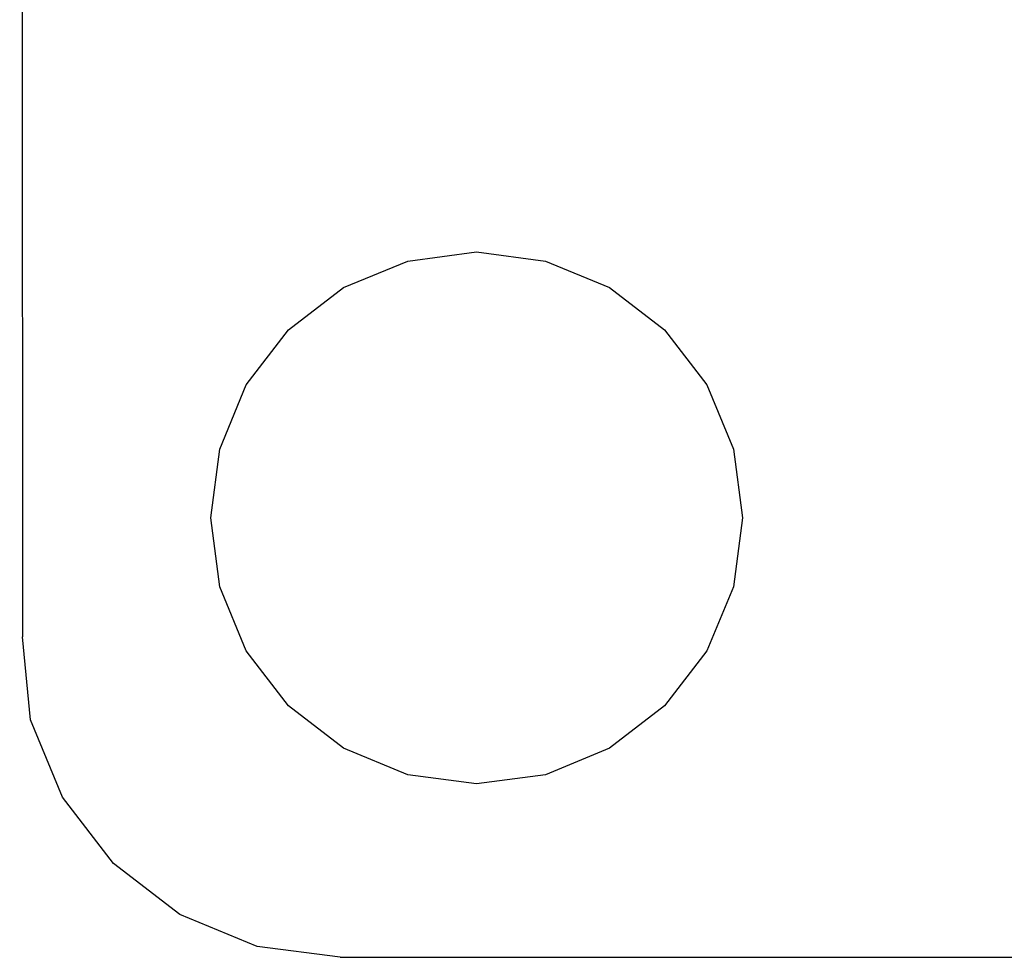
# Model space of a CAD drawing. Header units: millimetres. Extents: x 563 to 681, y 173 to 284.
# Tile 6 of 167: x 610.4 to 613.5, y 173.4 to 176.35. Entities that reach past the tile are written whole.
import ezdxf

# ---------------------------------------------------------------- set-up
doc = ezdxf.new("R2010")
doc.units = ezdxf.units.MM
doc.header["$LTSCALE"] = 30.734
doc.layers.get('0').update_dxf_attribs({"linetype": 'CONTINUOUS'})

msp = doc.modelspace()

# ---------------------------------------------------------------- linework, layer by layer
at = {"linetype": 'Continuous'}
for p, q in [((610.3968, 193.4054), (610.4055, 174.4054)), ((611.6188, 175.589), (611.8355, 175.6176)), ((611.8355, 175.6176), (612.0521, 175.589)), ((611.4169, 175.5054), (611.6188, 175.589)), ((612.0521, 175.589), (612.2541, 175.5054)), ((611.2435, 175.3724), (611.4169, 175.5054)), ((612.2541, 175.5054), (612.4274, 175.3724)), ((611.1105, 175.199), (611.2435, 175.3724)), ((612.4274, 175.3724), (612.5605, 175.199)), ((611.0268, 174.9971), (611.1105, 175.199)), ((612.5605, 175.199), (612.6441, 174.9971)), ((610.9983, 174.7804), (611.0268, 174.9971)), ((612.6441, 174.9971), (612.6726, 174.7804)), ((611.0268, 174.5637), (610.9983, 174.7804)), ((612.6726, 174.7804), (612.6441, 174.5637)), ((611.1105, 174.3618), (611.0268, 174.5637)), ((612.6441, 174.5637), (612.5605, 174.3618)), ((610.4312, 174.1443), (610.4055, 174.4054)), ((611.2435, 174.1884), (611.1105, 174.3618)), ((612.5605, 174.3618), (612.4274, 174.1884)), ((611.4169, 174.0554), (611.2435, 174.1884)), ((612.4274, 174.1884), (612.2541, 174.0554)), ((610.532, 173.9011), (610.4312, 174.1443)), ((611.6188, 173.9718), (611.4169, 174.0554)), ((612.2541, 174.0554), (612.0521, 173.9718)), ((611.8355, 173.9432), (611.6188, 173.9718)), ((612.0521, 173.9718), (611.8355, 173.9432)), ((610.6923, 173.6922), (610.532, 173.9011)), ((610.9012, 173.5319), (610.6923, 173.6922)), ((611.1444, 173.4311), (610.9012, 173.5319)), ((611.4055, 173.3968), (611.1444, 173.4311)), ((611.4055, 173.3968), (614.4173, 173.3971))]:
    msp.add_line(p, q, dxfattribs=at)

doc.saveas('drawing.dxf')
